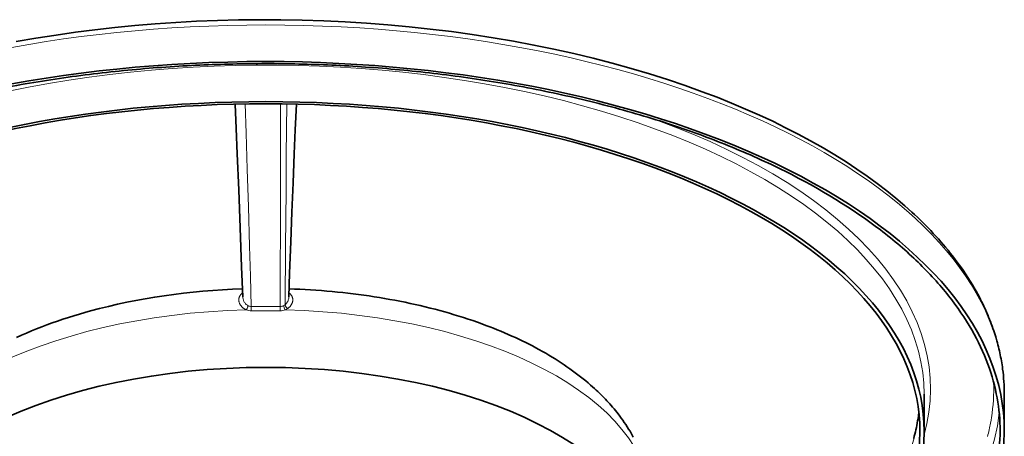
# Model space of a CAD drawing. Header units: inches. Extents: x 2797 to 3517, y 163 to 889.
# Tile 21 of 26: x 3116 to 3210, y 842 to 882. Entities that reach past the tile are written whole.
import ezdxf

# ---------------------------------------------------------------- set-up
doc = ezdxf.new("R2010")
doc.units = ezdxf.units.IN
doc.header["$MEASUREMENT"] = 0

msp = doc.modelspace()

# ---------------------------------------------------------------- linework, layer by layer
at = {"color": 7, "lineweight": 13, "ltscale": 0.169592}
msp.add_line((3139.561, 854.36), (3138.204, 854.36), dxfattribs=at)
at = {"color": 7, "lineweight": 13, "ltscale": 0.002689}
msp.add_line((3139.583, 854.359), (3139.561, 854.36), dxfattribs=at)
at = {"color": 7, "lineweight": 13, "ltscale": 0.171593}
msp.add_line((3140.955, 854.36), (3139.583, 854.359), dxfattribs=at)
at = {"color": 7, "lineweight": 35, "ltscale": 0.433014}
for p, q in [((3201.983, 846.442), (3201.983, 842.978)), ((3209.583, 846.442), (3209.583, 842.978))]:
    msp.add_line(p, q, dxfattribs=at)
at = {"color": 7, "lineweight": 35}
for points in [[(3200.811, 863.719), (3200.144, 864.317), (3199.315, 865.022), (3198.448, 865.723), (3197.541, 866.419), (3196.594, 867.109), (3195.608, 867.792), (3194.581, 868.469), (3193.515, 869.137), (3192.409, 869.796), (3191.206, 870.478), (3190.05, 871.1), (3188.858, 871.712), (3187.629, 872.313), (3186.364, 872.901), (3185.064, 873.477), (3183.729, 874.038), (3182.36, 874.586), (3180.957, 875.118), (3179.327, 875.703), (3177.657, 876.266), (3175.948, 876.808), (3174.203, 877.326), (3172.422, 877.819), (3170.608, 878.288), (3168.764, 878.731), (3166.89, 879.148), (3164.99, 879.537), (3163.066, 879.898), (3161.12, 880.231), (3159.154, 880.535), (3157.172, 880.81), (3155.175, 881.056), (3153.166, 881.271), (3151.149, 881.457), (3149.125, 881.613), (3147.098, 881.738), (3145.069, 881.833), (3143.042, 881.899), (3141.019, 881.934), (3139.003, 881.94), (3136.996, 881.918), (3135, 881.866), (3133.018, 881.786), (3131.053, 881.679), (3129.105, 881.544), (3127.178, 881.384), (3125.273, 881.197), (3123.392, 880.986), (3121.537, 880.75), (3119.71, 880.491), (3117.796, 880.19), (3115.916, 879.865)], [(3136.671, 873.943), (3136.773, 871.641), (3136.875, 869.229), (3137.013, 865.818), (3137.153, 862.233), (3137.293, 858.534), (3137.398, 855.671)], [(3142.489, 873.943), (3142.377, 871.512), (3142.278, 869.248), (3142.162, 866.49), (3142.052, 863.708), (3141.946, 860.891), (3141.841, 857.921), (3141.766, 855.677)], [(3209.583, 846.442), (3209.58, 846.744), (3209.573, 847.046), (3209.56, 847.347), (3209.543, 847.649), (3209.52, 847.949), (3209.493, 848.249), (3209.461, 848.549), (3209.424, 848.847), (3209.397, 849.042), (3209.368, 849.236), (3209.338, 849.428), (3209.305, 849.619), (3209.271, 849.811), (3209.234, 850.002), (3209.196, 850.192), (3209.156, 850.382), (3209.113, 850.572), (3209.069, 850.762), (3209.023, 850.951), (3208.975, 851.139), (3208.925, 851.328), (3208.873, 851.516), (3208.764, 851.89), (3208.647, 852.263), (3208.576, 852.479), (3208.502, 852.695), (3208.426, 852.909), (3208.347, 853.124), (3208.266, 853.337), (3208.183, 853.55), (3208.097, 853.762), (3208.009, 853.974), (3207.918, 854.185), (3207.825, 854.395), (3207.73, 854.605), (3207.632, 854.813), (3207.533, 855.021), (3207.431, 855.229), (3207.326, 855.435), (3207.22, 855.641), (3207.062, 855.938), (3206.9, 856.232), (3206.733, 856.526), (3206.562, 856.817), (3206.348, 857.168), (3206.128, 857.517), (3205.902, 857.864), (3205.67, 858.208), (3205.431, 858.549), (3205.187, 858.888), (3204.937, 859.225), (3204.682, 859.558), (3204.465, 859.833), (3204.246, 860.105), (3204.022, 860.376), (3203.796, 860.644), (3203.565, 860.911), (3203.331, 861.176), (3203.093, 861.439), (3202.853, 861.7), (3202.608, 861.959), (3202.361, 862.216), (3202.11, 862.472), (3201.857, 862.725), (3201.599, 862.977), (3201.34, 863.226), (3201.077, 863.474), (3200.811, 863.719)], [(3170.754, 846.986), (3170.373, 847.326), (3170.141, 847.526), (3169.906, 847.723), (3169.665, 847.92), (3169.422, 848.114), (3169.171, 848.308), (3168.918, 848.499), (3168.659, 848.69), (3168.396, 848.878), (3168.127, 849.067), (3167.855, 849.252), (3167.577, 849.437), (3167.296, 849.619), (3167.008, 849.801), (3166.717, 849.979), (3166.419, 850.159), (3166.119, 850.334), (3165.796, 850.519), (3165.47, 850.699), (3165.163, 850.866), (3164.854, 851.029), (3164.539, 851.191), (3164.221, 851.351), (3163.897, 851.51), (3163.571, 851.666), (3163.239, 851.821), (3162.905, 851.973), (3162.564, 852.124), (3162.222, 852.272), (3161.874, 852.419), (3161.524, 852.562), (3161.167, 852.705), (3160.81, 852.845), (3160.44, 852.985), (3160.069, 853.122), (3159.637, 853.277), (3159.204, 853.428), (3158.769, 853.574), (3158.334, 853.716), (3157.891, 853.856), (3157.446, 853.992), (3156.995, 854.126), (3156.542, 854.255), (3156.082, 854.382), (3155.622, 854.504), (3155.154, 854.624), (3154.686, 854.74), (3154.212, 854.853), (3153.736, 854.962), (3153.258, 855.067), (3152.779, 855.168), (3152.298, 855.265), (3151.816, 855.358), (3151.33, 855.448), (3150.843, 855.534), (3150.352, 855.617), (3149.861, 855.696), (3149.366, 855.771), (3148.871, 855.842), (3148.372, 855.91), (3147.873, 855.973), (3147.372, 856.033), (3146.87, 856.09), (3146.366, 856.142), (3145.862, 856.191), (3145.356, 856.236), (3144.849, 856.277), (3144.34, 856.314), (3143.83, 856.348), (3143.32, 856.378), (3142.81, 856.404), (3142.301, 856.426), (3141.791, 856.444)], [(3115.958, 851.835), (3116.424, 852.046), (3116.896, 852.252), (3117.374, 852.453), (3117.857, 852.649), (3118.347, 852.841), (3118.841, 853.028), (3119.34, 853.21), (3119.845, 853.388), (3120.355, 853.561), (3120.87, 853.729), (3121.389, 853.892), (3121.913, 854.05), (3122.442, 854.204), (3122.975, 854.352)], [(3174.413, 842.404), (3174.313, 842.586), (3174.21, 842.766), (3174.105, 842.945), (3173.975, 843.159), (3173.841, 843.371), (3173.705, 843.581), (3173.565, 843.788), (3173.422, 843.992), (3173.276, 844.195), (3173.128, 844.395), (3172.976, 844.592), (3172.849, 844.754), (3172.721, 844.914), (3172.59, 845.072), (3172.458, 845.228), (3172.324, 845.383), (3172.189, 845.537), (3172.051, 845.688), (3171.913, 845.839), (3171.773, 845.987), (3171.631, 846.135), (3171.488, 846.28), (3171.344, 846.424), (3171.198, 846.567), (3171.051, 846.708), (3170.903, 846.848), (3170.754, 846.986)], [(3200.992, 842.275), (3201.048, 842.479), (3201.102, 842.684), (3201.154, 842.89), (3201.202, 843.096), (3201.248, 843.303), (3201.291, 843.51), (3201.331, 843.718), (3201.368, 843.927), (3201.402, 844.137), (3201.446, 844.433), (3201.483, 844.73)]]:
    msp.add_lwpolyline(points, dxfattribs=at)
at = {"color": 7, "lineweight": 13}
for points in [[(3138.204, 854.767), (3138.123, 857.657), (3138.041, 860.501), (3137.932, 864.201), (3137.821, 867.774), (3137.71, 871.204), (3137.616, 873.962)], [(3141.408, 854.942), (3141.452, 860.441), (3141.497, 865.721), (3141.527, 869.096), (3141.573, 873.962)], [(3137.384, 856.051), (3137.354, 856.029), (3137.325, 856.007), (3137.297, 855.984), (3137.271, 855.96), (3137.246, 855.935), (3137.222, 855.91), (3137.199, 855.884), (3137.178, 855.857), (3137.158, 855.829), (3137.14, 855.801), (3137.123, 855.772), (3137.107, 855.743), (3137.093, 855.713), (3137.079, 855.682), (3137.068, 855.651), (3137.057, 855.619), (3137.048, 855.586), (3137.041, 855.553), (3137.034, 855.52), (3137.03, 855.485), (3137.027, 855.452), (3137.025, 855.418), (3137.025, 855.384), (3137.026, 855.349), (3137.029, 855.314), (3137.034, 855.279), (3137.04, 855.244), (3137.047, 855.208), (3137.057, 855.172), (3137.067, 855.137), (3137.08, 855.101), (3137.094, 855.065), (3137.11, 855.03), (3137.128, 854.994), (3137.146, 854.96), (3137.167, 854.926), (3137.189, 854.892), (3137.212, 854.859), (3137.237, 854.826), (3137.264, 854.794), (3137.292, 854.762), (3137.307, 854.747), (3137.322, 854.731), (3137.337, 854.716), (3137.353, 854.701), (3137.383, 854.674), (3137.413, 854.648), (3137.446, 854.623), (3137.479, 854.598), (3137.513, 854.575), (3137.549, 854.552), (3137.585, 854.531), (3137.623, 854.51), (3137.662, 854.491), (3137.701, 854.473), (3137.742, 854.456)], [(3141.634, 854.565), (3141.669, 854.589), (3141.703, 854.613), (3141.736, 854.638), (3141.768, 854.664), (3141.799, 854.691), (3141.828, 854.718), (3141.856, 854.747), (3141.883, 854.775), (3141.908, 854.805), (3141.93, 854.831), (3141.95, 854.859), (3141.97, 854.886), (3141.989, 854.914), (3142.006, 854.942), (3142.02, 854.965), (3142.032, 854.989), (3142.045, 855.012), (3142.053, 855.03), (3142.061, 855.048), (3142.075, 855.081), (3142.088, 855.113), (3142.099, 855.146), (3142.108, 855.178), (3142.117, 855.211), (3142.124, 855.243), (3142.129, 855.275), (3142.134, 855.307), (3142.136, 855.331), (3142.138, 855.355), (3142.139, 855.379), (3142.139, 855.397), (3142.139, 855.415), (3142.138, 855.45), (3142.135, 855.485), (3142.13, 855.519), (3142.124, 855.553), (3142.117, 855.587), (3142.108, 855.62), (3142.097, 855.652), (3142.085, 855.684), (3142.072, 855.715), (3142.057, 855.746), (3142.041, 855.776), (3142.024, 855.805), (3142.005, 855.833), (3141.987, 855.858), (3141.968, 855.883), (3141.948, 855.907), (3141.927, 855.93), (3141.905, 855.953), (3141.882, 855.975), (3141.858, 855.996), (3141.832, 856.016), (3141.806, 856.036), (3141.778, 856.056)], [(3141.408, 854.942), (3141.414, 854.921), (3141.421, 854.9), (3141.429, 854.879), (3141.436, 854.863), (3141.443, 854.847), (3141.458, 854.814), (3141.475, 854.782), (3141.493, 854.75), (3141.513, 854.718), (3141.534, 854.687), (3141.556, 854.657), (3141.578, 854.628), (3141.602, 854.6), (3141.618, 854.582), (3141.634, 854.565)], [(3137.742, 854.456), (3137.758, 854.483), (3137.774, 854.515), (3137.792, 854.55), (3137.81, 854.587), (3137.827, 854.625), (3137.843, 854.665), (3137.858, 854.705), (3137.87, 854.743), (3137.882, 854.782), (3137.891, 854.816), (3137.898, 854.846)], [(3141.265, 854.844), (3141.269, 854.826), (3141.273, 854.807), (3141.278, 854.787), (3141.284, 854.766), (3141.297, 854.727), (3141.311, 854.687), (3141.326, 854.647), (3141.343, 854.607), (3141.361, 854.568), (3141.379, 854.529), (3141.399, 854.492), (3141.42, 854.456)], [(3207.994, 842.463), (3208.035, 842.622), (3208.075, 842.782), (3208.113, 842.941), (3208.149, 843.101), (3208.185, 843.26), (3208.218, 843.42), (3208.249, 843.571), (3208.278, 843.722), (3208.306, 843.873), (3208.322, 843.964), (3208.337, 844.055), (3208.36, 844.192), (3208.367, 844.238)]]:
    msp.add_lwpolyline(points, dxfattribs=at)
at = {"color": 7, "lineweight": 35}
for centre, radius, start, end in [((3139.453, 741.518), 136.257, 92.57603, 95.27834), ((3139.578, 738.946), 138.831, 89.99825, 92.58011), ((3139.588, 739.015), 138.763, 87.41926, 90.00239), ((3139.718, 741.592), 136.182, 84.72092, 87.42471), ((3137.844, 754.44), 123.23, 98.12308, 101.17408), ((3138.96, 746.725), 131.026, 95.27334, 98.12956), ((3140.214, 746.798), 130.952, 81.86963, 84.72746), ((3141.334, 754.516), 123.153, 78.82497, 81.87788), ((3191.607, 842.97), 17.576, 0.02522, 10.27359), ((3191.607, 842.985), 17.575, 349.7262, 359.97489)]:
    msp.add_arc(centre, radius, start, end, dxfattribs=at)
at = {"color": 7, "lineweight": 13}
for centre, radius, start, end in [((65727.768, 815.197), 62586.825, 179.946197, 179.963778), ((3138.315, 855.707), 0.917, 182.21882, 193.5733), ((3138.44, 855.738), 1.046, 193.61293, 207.55515), ((3138.466, 855.747), 1.074, 207.32844, 222.17927), ((3138.36, 855.652), 0.932, 222.25965, 231.16425), ((3138.281, 855.553), 0.804, 231.12617, 241.54572), ((3140.881, 855.557), 0.81, 298.3063, 310.64372), ((3140.782, 855.672), 0.961, 310.62747, 320.54689), ((3140.698, 855.743), 1.072, 320.47179, 329.10629), ((3140.699, 855.746), 1.073, 328.95935, 344.9878), ((3140.834, 855.71), 0.932, 344.99429, 357.96987), ((3138.203, 855.516), 1.156, 246.46918, 270.05781), ((3138.207, 855.414), 0.648, 241.40905, 269.72708), ((3139.63, 3899.837), 3045.07, 269.973169, 270.024928), ((3129.684, 854.563), 8.523, 358.63585, 1.3729), ((3149.502, 854.563), 8.549, 178.63629, 181.36393), ((3140.959, 855.411), 0.644, 269.67325, 298.31681), ((3140.955, 855.534), 1.174, 270.01191, 281.80409), ((3140.962, 855.507), 1.147, 281.75191, 293.54203), ((3140.958, 855.628), 1.26, 291.50824, 302.45746), ((3191.244, 846.963), 17.339, 350.95738, 2.03659)]:
    msp.add_arc(centre, radius, start, end, dxfattribs=at)
for centre, major_axis, start_param, end_param in [((3139.583, 846.442), (70, 0), 1.570796, 3.141555), ((3139.583, 846.442), (-70, 0), 3.141593, 4.712389), ((3139.583, 846.442), (62.4, 0), 6.283954, 8.353982), ((3139.583, 846.961), (63, 0), 6.144568, 7.224819), ((3139.583, 836.259), (-36.441, 0), 4.762929, 6.283185), ((3139.583, 836.259), (-36.441, 0), 3.141593, 4.661956), ((3139.583, 846.442), (69.6, 0), 5.10434, 6.233402), ((3139.583, 846.442), (-62, 0), 2.637333, 3.085709)]:
    msp.add_ellipse(centre, major_axis=major_axis, ratio=0.5, start_param=start_param, end_param=end_param, dxfattribs=at)
at = {"color": 7, "lineweight": 35}
for centre, major_axis, ratio, start_param, end_param in [((3139.583, 842.978), (70, 0), 0.5, 1.570796, 3.141589), ((3139.583, 842.978), (70, 0), 0.5, 6.283185, 7.853982), ((3139.583, 842.978), (69.6, 0), 0.5, 1.093595, 1.193837), ((3139.583, 842.978), (-62.4, 0), 0.5, 4.712389, 6.283185), ((3139.583, 842.978), (62, 0), 0.5, 1.570796, 3.141593), ((3139.583, 842.978), (-62.4, 0), 0.5, 3.141593, 4.712389), ((3139.583, 842.978), (62, 0), 0.5, 6.283185, 7.853982), ((-2480.779, -3981.085), (5690.457, 4832.719), 0.089071, 0.054652, 0.062668), ((3139.583, 842.978), (69.6, 0), 0.5, 0.888859, 0.991769), ((2544.952, 512.881), (665.091, 334.923), 0.222949, 0.164713, 0.192604), ((3139.583, 842.978), (69.6, 0), 0.5, 0.579027, 0.785398), ((-3841.958, -1193.112), (7050.912, 2040.057), 0.056949, 0.032635, 0.042046), ((-10473.019, -2253.956), (13681.966, 3100.309), 0.039011, 0.018692, 0.025516), ((3139.719, 838.077), (35.621, -0.094), 0.516606, 1.638141, 2.06149), ((-601.285, 206.963), (3810.295, 638.676), 0.07121, 0.026296, 0.039219), ((3139.583, 842.978), (69.6, 0), 0.5, 0.182983, 0.278755), ((2695.536, 812.518), (513.616, 31.512), 0.185527, 0.021848, 0.055952), ((3139.583, 830.783), (-36.441, 0), 0.5, 4.712389, 6.283185), ((3139.583, 830.783), (-36.441, 0), 0.5, 3.141593, 4.712389), ((3139.583, 846.442), (-62.4, 0), 0.5, 3.141593, 3.142361), ((3139.583, 842.978), (62, 0), 0.5, 5.139539, 6.283185), ((3139.583, 842.978), (-62.4, 0), 0.5, 2.000188, 3.141593), ((3139.583, 842.978), (70, 0), 0.5, 5.166148, 6.283185)]:
    msp.add_ellipse(centre, major_axis=major_axis, ratio=ratio, start_param=start_param, end_param=end_param, dxfattribs=at)

doc.saveas('drawing.dxf')
